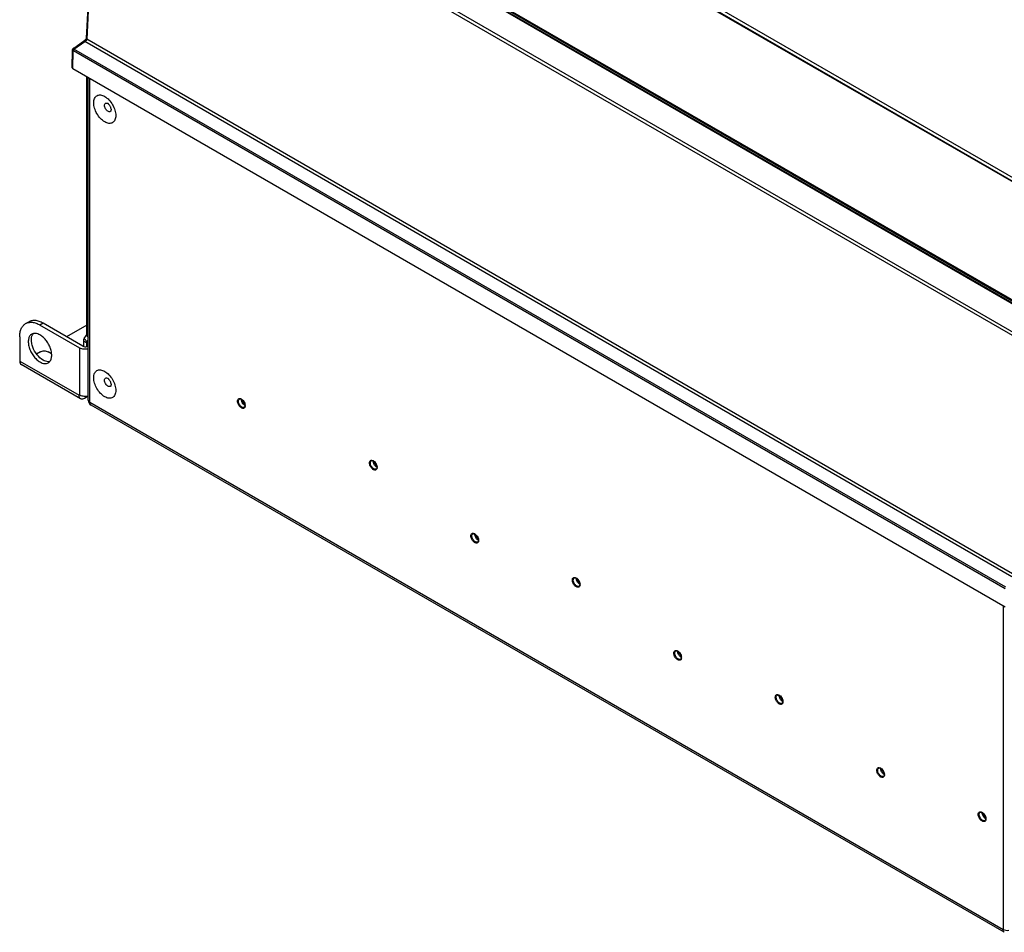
# Model space of a CAD drawing. Header units: inches. Extents: x 0 to 117, y 0 to 83.
# Tile 39 of 77: x 83 to 100, y 16 to 33. Entities that reach past the tile are written whole.
import ezdxf

# ---------------------------------------------------------------- set-up
doc = ezdxf.new("R2010")
doc.units = ezdxf.units.IN
doc.header["$LTSCALE"] = 6.431102
doc.header["$MEASUREMENT"] = 0
doc.layers.get('0').update_dxf_attribs({"linetype": 'CONTINUOUS'})
doc.layers.add('02___PRT_ALL_AXES', color=7, linetype='CONTINUOUS')
doc.layers.add('ROUNDS', color=7, linetype='CONTINUOUS')

msp = doc.modelspace()

# ---------------------------------------------------------------- linework, layer by layer
at = {"color": 7, "linetype": 'CONTINUOUS'}
for p, q in [((102.9579, 28.2321), (87.0173, 37.4352)), ((102.9857, 28.28), (87.0423, 37.4847)), ((85.0941, 36.3599), (101.0375, 27.1552)), ((85.1146, 36.3614), (101.0572, 27.1571)), ((84.363, 36.2193), (100.5766, 26.8586)), ((84.3908, 36.2658), (100.6044, 26.9051)), ((90.9165, 35.178), (102.9388, 28.2371)), ((90.923, 35.1782), (102.9454, 28.2372)), ((89.0766, 34.1033), (101.0991, 27.1623)), ((89.0865, 34.1215), (101.1088, 27.1805)), ((83.7585, 32.0258), (83.959, 32.1673)), ((83.7616, 32.005), (83.9562, 32.1424)), ((100.4859, 22.5992), (83.9562, 32.1424)), ((83.981, 32.1929), (83.9803, 32.1911)), ((83.9819, 32.1977), (83.9818, 32.1967)), ((83.9821, 32.2004), (83.9819, 32.1977)), ((83.9819, 32.1977), (83.9819, 32.1977)), ((100.5011, 22.653), (83.9936, 32.1834)), ((83.7304, 31.6759), (83.7374, 31.9907)), ((83.7419, 31.6595), (83.7489, 31.9746)), ((83.7489, 31.9746), (83.7534, 31.9784)), ((83.7512, 32.0197), (83.7556, 32.0236)), ((100.3714, 22.3842), (83.7534, 31.9784)), ((83.7569, 32.0196), (83.7576, 32.0154)), ((100.3796, 22.4108), (83.7616, 32.005)), ((83.7419, 31.6595), (100.369, 22.06)), ((84.0193, 25.7455), (84.0193, 31.4993)), ((84.0481, 25.7053), (84.0481, 31.4827)), ((82.9014, 27.1129), (82.957, 27.1451)), ((83.2129, 27.1197), (83.1573, 27.0876)), ((83.8672, 26.6777), (83.1573, 27.0876)), ((83.9228, 26.7099), (83.2129, 27.1197)), ((83.9924, 27.0875), (83.6305, 26.8786)), ((82.7954, 26.8786), (82.7954, 26.4446)), ((83.9368, 26.7039), (83.9368, 26.8046)), ((83.1642, 26.6094), (83.0959, 26.5699)), ((83.365, 26.5738), (83.3034, 26.6094)), ((83.8672, 25.8419), (83.8672, 26.6777)), ((82.7954, 26.4446), (83.8532, 25.8339)), ((83.8818, 25.7708), (82.8239, 26.3816)), ((83.8532, 25.85), (83.8532, 25.8339)), ((83.8532, 25.85), (83.8672, 25.8419)), ((84.0193, 25.8172), (83.9507, 25.7776)), ((100.3339, 16.3029), (84.0481, 25.7053)), ((100.3543, 16.2579), (84.0685, 25.6602)), ((86.8126, 25.6455), (86.8116, 25.64)), ((89.165, 24.5445), (89.164, 24.539)), ((90.9746, 23.2426), (90.9736, 23.2371)), ((92.7841, 22.4551), (92.7831, 22.4496)), ((100.3339, 22.0803), (100.3339, 16.3029)), ((94.5936, 21.1532), (94.5926, 21.1477)), ((96.4032, 20.3657), (96.4022, 20.3602)), ((98.2127, 19.0638), (98.2117, 19.0583)), ((100.0222, 18.2762), (100.0212, 18.2707))]:
    msp.add_line(p, q, dxfattribs=at)
for points in [[(84.3373, 36.2319), (84.2955, 35.9051), (84.2553, 35.5715), (84.2174, 35.2371), (84.1818, 34.9019), (84.1486, 34.566), (84.1177, 34.2293), (84.0892, 33.8918), (84.063, 33.5536), (84.0392, 33.2147), (84.0177, 32.8751), (83.9986, 32.5348), (83.9821, 32.2004)], [(83.9803, 32.1911), (83.9794, 32.1892), (83.9784, 32.1873), (83.9773, 32.1853), (83.9759, 32.1834), (83.9744, 32.1815), (83.9728, 32.1795), (83.971, 32.1775), (83.9689, 32.1755), (83.9667, 32.1734), (83.9643, 32.1713), (83.9615, 32.1692), (83.959, 32.1673)], [(83.9818, 32.1967), (83.9815, 32.1948), (83.981, 32.1929)]]:
    msp.add_lwpolyline(points, dxfattribs=at)
for centre, radius, start, end in [((131.8396, 29.9985), 47.8958, 172.54557, 177.38537), ((84.4783, 31.0373), 1.2222, 115.03506, 115.28618), ((83.994, 32.1967), 0.0121, 175.41793, 183.95162), ((83.9149, 32.188), 0.0788, 354.70308, 356.68147), ((83.7769, 31.9897), 0.0395, 130.60991, 142.3426), ((83.7675, 32.0006), 0.0252, 130.58335, 134.01816), ((83.7722, 32.0042), 0.0255, 133.72641, 142.93083), ((83.772, 32.0044), 0.0252, 130.58227, 133.69689), ((83.7813, 31.9936), 0.0395, 128.95548, 130.54756), ((83.7812, 31.9937), 0.0393, 125.21342, 128.95758), ((84.1177, 25.7455), 0.0984, 179.99999, 240.00042), ((86.8261, 25.7592), 0.0762, 177.03513, 180.02038), ((86.7305, 25.6547), 0.0827, 0.0216, 2.6466), ((86.7127, 25.6494), 0.104, 2.98244, 5.78775), ((86.7217, 25.6499), 0.095, 0.02411, 2.98618), ((86.7301, 25.6499), 0.0866, 356.84871, 0.02308), ((89.1785, 24.6583), 0.0762, 177.03513, 180.02038), ((89.0829, 24.5537), 0.0827, 0.0216, 2.6466), ((89.0651, 24.5484), 0.104, 2.98244, 5.78775), ((89.0741, 24.5489), 0.095, 0.02411, 2.98618), ((89.0825, 24.5489), 0.0866, 356.84871, 0.02308), ((90.988, 23.3564), 0.0762, 177.03513, 180.02038), ((90.8924, 23.2519), 0.0827, 0.0216, 2.6466), ((90.8746, 23.2466), 0.104, 2.98244, 5.78775), ((90.8836, 23.247), 0.095, 0.02411, 2.98618), ((90.892, 23.247), 0.0866, 356.84871, 0.02308), ((92.7975, 22.5688), 0.0762, 177.03513, 180.02038), ((92.702, 22.4643), 0.0827, 0.0216, 2.6466), ((92.6842, 22.459), 0.104, 2.98244, 5.78775), ((92.6931, 22.4595), 0.095, 0.02411, 2.98618), ((92.7015, 22.4595), 0.0866, 356.84871, 0.02308), ((94.6071, 21.267), 0.0762, 177.03513, 180.02038), ((94.5115, 21.1624), 0.0827, 0.0216, 2.6466), ((94.4937, 21.1571), 0.104, 2.98244, 5.78775), ((94.5027, 21.1576), 0.095, 0.02411, 2.98618), ((94.5111, 21.1576), 0.0866, 356.84871, 0.02308), ((96.4166, 20.4794), 0.0762, 177.03513, 180.02038), ((96.321, 20.3749), 0.0827, 0.0216, 2.6466), ((96.3032, 20.3696), 0.104, 2.98244, 5.78775), ((96.3122, 20.3701), 0.095, 0.02411, 2.98618), ((96.3206, 20.3701), 0.0866, 356.84871, 0.02308), ((98.2261, 19.1775), 0.0762, 177.03513, 180.02038), ((98.1306, 19.073), 0.0827, 0.0216, 2.6466), ((98.1128, 19.0677), 0.104, 2.98244, 5.78775), ((98.1217, 19.0682), 0.095, 0.02411, 2.98618), ((98.1301, 19.0682), 0.0866, 356.84871, 0.02308), ((100.0357, 18.39), 0.0762, 177.03513, 180.02038), ((99.9401, 18.2855), 0.0827, 0.0216, 2.6466), ((99.9223, 18.2802), 0.104, 2.98244, 5.78775), ((99.9313, 18.2806), 0.095, 0.02411, 2.98618), ((99.9397, 18.2806), 0.0866, 356.84871, 0.02308)]:
    msp.add_arc(centre, radius, start, end, dxfattribs=at)
msp.add_ellipse((83.7697, 31.6756), major_axis=(0.0394, 0), ratio=0.5773419, start_param=3.1285661, end_param=3.9266523, dxfattribs=at)
for points, knots in [([(83.9515, 32.159), (83.9514, 32.1579), (83.9519, 32.1521), (83.9542, 32.1467), (83.9562, 32.1424)], [0, 0, 0, 0, 0.1865256, 1, 1, 1, 1]), ([(83.9532, 32.1632), (83.9523, 32.1626), (83.9516, 32.161), (83.9515, 32.1595), (83.9515, 32.159)], [0, 0, 0, 0, 0.6962311, 1, 1, 1, 1]), ([(83.959, 32.1673), (83.9585, 32.1669), (83.9565, 32.1648), (83.9565, 32.1616), (83.9566, 32.1594)], [0, 0, 0, 0, 0.2031634, 1, 1, 1, 1]), ([(83.9577, 32.1537), (83.9579, 32.153), (83.9588, 32.1499), (83.9601, 32.1469), (83.9611, 32.1447)], [0, 0, 0, 0, 0.2306234, 1, 1, 1, 1]), ([(83.9611, 32.1447), (83.9689, 32.1483), (83.9835, 32.1569), (83.9927, 32.1727), (83.9934, 32.1807)], [0, 0, 0, 0, 0.5183958, 1, 1, 1, 1]), ([(83.9819, 32.1959), (83.982, 32.1945), (83.9836, 32.1881), (83.989, 32.1833), (83.9934, 32.1807)], [0, 0, 0, 0, 0.2149308, 1, 1, 1, 1]), ([(83.7374, 31.9907), (83.7373, 31.9877), (83.74, 31.9808), (83.7457, 31.9765), (83.7489, 31.9746)], [0, 0, 0, 0, 0.4450164, 1, 1, 1, 1]), ([(83.75, 32.0187), (83.7463, 32.0151), (83.7428, 32.0085), (83.7419, 32.0016), (83.7418, 31.9998)], [0, 0, 0, 0, 0.7363856, 1, 1, 1, 1]), ([(83.7473, 32.0102), (83.7467, 32.0077), (83.7451, 31.9967), (83.7489, 31.9855), (83.7534, 31.9784)], [0, 0, 0, 0, 0.2358307, 1, 1, 1, 1]), ([(83.7534, 31.9784), (83.7535, 31.9806), (83.7545, 31.9899), (83.758, 31.9988), (83.7616, 32.005)], [0, 0, 0, 0, 0.2304695, 1, 1, 1, 1]), ([(83.7585, 32.0258), (83.7582, 32.0256), (83.7567, 32.0239), (83.7567, 32.0213), (83.7569, 32.0196)], [0, 0, 0, 0, 0.1974396, 1, 1, 1, 1]), ([(83.7576, 32.0154), (83.7578, 32.0146), (83.7589, 32.0111), (83.7603, 32.0076), (83.7616, 32.005)], [0, 0, 0, 0, 0.2220735, 1, 1, 1, 1]), ([(82.7954, 26.8786), (82.7954, 26.9046), (82.7993, 26.9539), (82.8193, 27.0216), (82.8529, 27.0766), (82.8845, 27.1032), (82.9014, 27.1129)], [0, 0, 0, 0, 0.2898085, 0.5490449, 0.7822274, 1, 1, 1, 1]), ([(82.9014, 27.1129), (82.9182, 27.1227), (82.957, 27.1367), (83.0215, 27.1384), (83.0901, 27.1218), (83.1348, 27.1005), (83.1573, 27.0876)], [0, 0, 0, 0, 0.2177735, 0.4509565, 0.7101925, 1, 1, 1, 1]), ([(83.2129, 27.1197), (83.1905, 27.1327), (83.1458, 27.1539), (83.0771, 27.1705), (83.0127, 27.1689), (82.9739, 27.1548), (82.957, 27.1451)], [0, 0, 0, 0, 0.2898075, 0.5490435, 0.7822265, 1, 1, 1, 1]), ([(83.0096, 26.9254), (82.9949, 26.9169), (82.9681, 26.8896), (82.9486, 26.8319), (82.947, 26.7625), (82.9626, 26.686), (82.994, 26.6083), (83.0387, 26.5356), (83.093, 26.4738), (83.1354, 26.4412), (83.1573, 26.4286)], [0, 0, 0, 0, 0.0869341, 0.1864035, 0.3037932, 0.4376087, 0.5821127, 0.7294297, 0.8711746, 1, 1, 1, 1]), ([(83.2129, 26.4607), (83.1712, 26.4848), (83.0963, 26.5565), (83.0341, 26.6677), (83.0073, 26.765), (83.0002, 26.8477), (83.0162, 26.9099), (83.0401, 26.9368)], [0, 0, 0, 0, 0.2616223, 0.5472665, 0.6827162, 0.8051261, 1, 1, 1, 1]), ([(83.1573, 26.9108), (83.1443, 26.9182), (83.1185, 26.9305), (83.0789, 26.9401), (83.0418, 26.9391), (83.0194, 26.931), (83.0096, 26.9254)], [0, 0, 0, 0, 0.2898012, 0.5490419, 0.7822279, 1, 1, 1, 1]), ([(83.3049, 26.4139), (83.3196, 26.4225), (83.3464, 26.4498), (83.3659, 26.5074), (83.3676, 26.5768), (83.352, 26.6533), (83.3206, 26.731), (83.2759, 26.8037), (83.2216, 26.8655), (83.1791, 26.8981), (83.1573, 26.9108)], [0, 0, 0, 0, 0.0869341, 0.1864035, 0.3037932, 0.4376087, 0.5821127, 0.7294297, 0.8711746, 1, 1, 1, 1]), ([(83.1642, 26.6094), (83.1849, 26.6213), (83.2338, 26.6307), (83.2828, 26.6213), (83.3034, 26.6094)], [0, 0, 0, 0, 0.4999995, 1, 1, 1, 1]), ([(84.0193, 26.6609), (83.9932, 26.6544), (83.9404, 26.6514), (83.8888, 26.6652), (83.8672, 26.6777)], [0, 0, 0, 0, 0.5187114, 1, 1, 1, 1]), ([(82.7954, 26.4446), (82.7954, 26.4315), (82.7986, 26.407), (82.8146, 26.3869), (82.8239, 26.3816)], [0, 0, 0, 0, 0.5507655, 1, 1, 1, 1]), ([(83.1573, 26.4286), (83.1702, 26.4211), (83.196, 26.4088), (83.2356, 26.3993), (83.2728, 26.4002), (83.2952, 26.4083), (83.3049, 26.4139)], [0, 0, 0, 0, 0.2898012, 0.5490419, 0.7822279, 1, 1, 1, 1]), ([(83.3301, 26.4346), (83.3213, 26.4328), (83.2805, 26.4296), (83.2403, 26.4449), (83.2129, 26.4607)], [0, 0, 0, 0, 0.2223242, 1, 1, 1, 1]), ([(83.8818, 25.7708), (83.8725, 25.7762), (83.8564, 25.7963), (83.8532, 25.8207), (83.8532, 25.8339)], [0, 0, 0, 0, 0.4492345, 1, 1, 1, 1]), ([(83.8672, 25.8419), (83.8888, 25.8294), (83.9404, 25.8156), (83.9932, 25.8186), (84.0193, 25.8252)], [0, 0, 0, 0, 0.4812886, 1, 1, 1, 1]), ([(83.9507, 25.7776), (83.9393, 25.7711), (83.9165, 25.7616), (83.8911, 25.7654), (83.8818, 25.7708)], [0, 0, 0, 0, 0.5507633, 1, 1, 1, 1]), ([(84.0481, 25.7053), (84.04, 25.71), (84.026, 25.7207), (84.0193, 25.7378), (84.0193, 25.7455)], [0, 0, 0, 0, 0.5507491, 1, 1, 1, 1]), ([(84.0685, 25.6602), (84.0619, 25.6641), (84.0504, 25.6784), (84.0481, 25.6959), (84.0481, 25.7053)], [0, 0, 0, 0, 0.4492536, 1, 1, 1, 1]), ([(86.6803, 25.7287), (86.6803, 25.7375), (86.6824, 25.754), (86.6972, 25.7741), (86.7213, 25.7795), (86.7468, 25.7708), (86.7716, 25.752), (86.8001, 25.7166), (86.8139, 25.6828), (86.8162, 25.6599)], [0, 0, 0, 0, 0.11528, 0.2097116, 0.3021634, 0.4134311, 0.5488412, 0.7010929, 1, 1, 1, 1]), ([(86.8086, 25.6173), (86.8052, 25.6121), (86.7955, 25.6028), (86.7746, 25.5998), (86.7523, 25.607), (86.7216, 25.6286), (86.6921, 25.6693), (86.6803, 25.7091), (86.6803, 25.7287)], [0, 0, 0, 0, 0.0897687, 0.1816911, 0.2906411, 0.4205404, 0.7181342, 1, 1, 1, 1]), ([(86.697, 25.7287), (86.697, 25.7367), (86.699, 25.7518), (86.7088, 25.7641), (86.7145, 25.7674)], [0, 0, 0, 0, 0.5507476, 1, 1, 1, 1]), ([(86.7992, 25.6208), (86.7949, 25.6183), (86.7843, 25.6156), (86.7672, 25.619), (86.7497, 25.6286), (86.7268, 25.6489), (86.7053, 25.6822), (86.697, 25.7135), (86.697, 25.7287)], [0, 0, 0, 0, 0.0871476, 0.1868631, 0.3045418, 0.438685, 0.7301353, 1, 1, 1, 1]), ([(86.7145, 25.7674), (86.7174, 25.769), (86.7273, 25.7717), (86.7465, 25.7666), (86.7596, 25.7574), (86.7665, 25.7513)], [0, 0, 0, 0, 0.1710924, 0.5195156, 1, 1, 1, 1]), ([(86.8042, 25.659), (86.788, 25.6701), (86.7625, 25.7014), (86.7499, 25.7399), (86.7499, 25.7592)], [0, 0, 0, 0, 0.5056798, 1, 1, 1, 1]), ([(86.7665, 25.7513), (86.78, 25.7393), (86.8013, 25.7102), (86.8124, 25.6756), (86.8132, 25.6585)], [0, 0, 0, 0, 0.5127988, 1, 1, 1, 1]), ([(86.811, 25.6746), (86.799, 25.6835), (86.7795, 25.7072), (86.7687, 25.7359), (86.7671, 25.7508)], [0, 0, 0, 0, 0.4999789, 1, 1, 1, 1]), ([(86.8116, 25.64), (86.8111, 25.6377), (86.8088, 25.6303), (86.8038, 25.6235), (86.7992, 25.6208)], [0, 0, 0, 0, 0.3046384, 1, 1, 1, 1]), ([(86.8166, 25.6451), (86.8164, 25.6424), (86.8154, 25.6328), (86.8124, 25.6232), (86.8086, 25.6173)], [0, 0, 0, 0, 0.2745716, 1, 1, 1, 1]), ([(89.0327, 24.6277), (89.0327, 24.6366), (89.0348, 24.6531), (89.0496, 24.6731), (89.0737, 24.6785), (89.0991, 24.6698), (89.124, 24.651), (89.1525, 24.6157), (89.1663, 24.5819), (89.1686, 24.5589)], [0, 0, 0, 0, 0.11528, 0.2097116, 0.3021634, 0.4134311, 0.5488412, 0.7010929, 1, 1, 1, 1]), ([(89.161, 24.5164), (89.1576, 24.5111), (89.1479, 24.5019), (89.127, 24.4988), (89.1047, 24.5061), (89.074, 24.5276), (89.0445, 24.5683), (89.0327, 24.6082), (89.0327, 24.6277)], [0, 0, 0, 0, 0.0897687, 0.1816911, 0.2906411, 0.4205404, 0.7181342, 1, 1, 1, 1]), ([(89.0494, 24.6277), (89.0494, 24.6358), (89.0513, 24.6508), (89.0612, 24.6631), (89.0669, 24.6664)], [0, 0, 0, 0, 0.5507476, 1, 1, 1, 1]), ([(89.1516, 24.5198), (89.1473, 24.5174), (89.1367, 24.5147), (89.1196, 24.5181), (89.1021, 24.5276), (89.0792, 24.548), (89.0577, 24.5812), (89.0494, 24.6126), (89.0494, 24.6277)], [0, 0, 0, 0, 0.0871476, 0.1868631, 0.3045418, 0.438685, 0.7301353, 1, 1, 1, 1]), ([(89.0669, 24.6664), (89.0697, 24.6681), (89.0797, 24.6708), (89.0989, 24.6656), (89.112, 24.6564), (89.1189, 24.6503)], [0, 0, 0, 0, 0.1710924, 0.5195156, 1, 1, 1, 1]), ([(89.1566, 24.558), (89.1404, 24.5692), (89.1149, 24.6004), (89.1023, 24.639), (89.1023, 24.6582)], [0, 0, 0, 0, 0.5056798, 1, 1, 1, 1]), ([(89.1189, 24.6503), (89.1324, 24.6384), (89.1537, 24.6093), (89.1648, 24.5747), (89.1655, 24.5575)], [0, 0, 0, 0, 0.5127988, 1, 1, 1, 1]), ([(89.1634, 24.5737), (89.1514, 24.5825), (89.1319, 24.6062), (89.1211, 24.635), (89.1195, 24.6498)], [0, 0, 0, 0, 0.4999789, 1, 1, 1, 1]), ([(89.164, 24.539), (89.1635, 24.5367), (89.1612, 24.5294), (89.1562, 24.5225), (89.1516, 24.5198)], [0, 0, 0, 0, 0.3046384, 1, 1, 1, 1]), ([(89.169, 24.5441), (89.1688, 24.5415), (89.1678, 24.5319), (89.1647, 24.5223), (89.161, 24.5164)], [0, 0, 0, 0, 0.2745716, 1, 1, 1, 1]), ([(90.8422, 23.3258), (90.8422, 23.3347), (90.8443, 23.3512), (90.8591, 23.3712), (90.8832, 23.3766), (90.9087, 23.3679), (90.9335, 23.3491), (90.9621, 23.3138), (90.9758, 23.28), (90.9781, 23.257)], [0, 0, 0, 0, 0.11528, 0.2097116, 0.3021634, 0.4134311, 0.5488412, 0.7010929, 1, 1, 1, 1]), ([(90.8589, 23.3258), (90.8589, 23.3339), (90.8609, 23.3489), (90.8707, 23.3613), (90.8764, 23.3646)], [0, 0, 0, 0, 0.5507476, 1, 1, 1, 1]), ([(90.8764, 23.3646), (90.8793, 23.3662), (90.8892, 23.3689), (90.9085, 23.3637), (90.9215, 23.3545), (90.9284, 23.3485)], [0, 0, 0, 0, 0.1710924, 0.5195156, 1, 1, 1, 1]), ([(90.9661, 23.2562), (90.9499, 23.2673), (90.9244, 23.2986), (90.9118, 23.3371), (90.9118, 23.3564)], [0, 0, 0, 0, 0.5056798, 1, 1, 1, 1]), ([(90.9705, 23.2145), (90.9672, 23.2092), (90.9575, 23.2), (90.9365, 23.1969), (90.9143, 23.2042), (90.8836, 23.2257), (90.854, 23.2664), (90.8422, 23.3063), (90.8422, 23.3258)], [0, 0, 0, 0, 0.0897687, 0.1816911, 0.2906411, 0.4205404, 0.7181342, 1, 1, 1, 1]), ([(90.9611, 23.218), (90.9569, 23.2155), (90.9462, 23.2128), (90.9291, 23.2162), (90.9117, 23.2257), (90.8888, 23.2461), (90.8672, 23.2794), (90.8589, 23.3107), (90.8589, 23.3258)], [0, 0, 0, 0, 0.0871476, 0.1868631, 0.3045418, 0.438685, 0.7301353, 1, 1, 1, 1]), ([(90.9284, 23.3485), (90.942, 23.3365), (90.9632, 23.3074), (90.9743, 23.2728), (90.9751, 23.2557)], [0, 0, 0, 0, 0.5127988, 1, 1, 1, 1]), ([(90.973, 23.2718), (90.9609, 23.2806), (90.9414, 23.3043), (90.9307, 23.3331), (90.929, 23.3479)], [0, 0, 0, 0, 0.4999789, 1, 1, 1, 1]), ([(90.9736, 23.2371), (90.973, 23.2348), (90.9707, 23.2275), (90.9658, 23.2206), (90.9611, 23.218)], [0, 0, 0, 0, 0.3046384, 1, 1, 1, 1]), ([(90.9785, 23.2423), (90.9783, 23.2396), (90.9774, 23.23), (90.9743, 23.2204), (90.9705, 23.2145)], [0, 0, 0, 0, 0.2745716, 1, 1, 1, 1]), ([(92.6517, 22.5383), (92.6517, 22.5472), (92.6539, 22.5637), (92.6686, 22.5837), (92.6927, 22.5891), (92.7182, 22.5804), (92.743, 22.5616), (92.7716, 22.5263), (92.7853, 22.4924), (92.7876, 22.4695)], [0, 0, 0, 0, 0.11528, 0.2097116, 0.3021634, 0.4134311, 0.5488412, 0.7010929, 1, 1, 1, 1]), ([(92.78, 22.4269), (92.7767, 22.4217), (92.767, 22.4124), (92.7461, 22.4094), (92.7238, 22.4166), (92.6931, 22.4382), (92.6636, 22.4789), (92.6517, 22.5188), (92.6517, 22.5383)], [0, 0, 0, 0, 0.0897687, 0.1816911, 0.2906411, 0.4205404, 0.7181342, 1, 1, 1, 1]), ([(92.6684, 22.5383), (92.6684, 22.5464), (92.6704, 22.5614), (92.6803, 22.5737), (92.686, 22.577)], [0, 0, 0, 0, 0.5507476, 1, 1, 1, 1]), ([(92.7706, 22.4304), (92.7664, 22.428), (92.7558, 22.4252), (92.7387, 22.4287), (92.7212, 22.4382), (92.6983, 22.4585), (92.6768, 22.4918), (92.6684, 22.5232), (92.6684, 22.5383)], [0, 0, 0, 0, 0.0871476, 0.1868631, 0.3045418, 0.438685, 0.7301353, 1, 1, 1, 1]), ([(92.686, 22.577), (92.6888, 22.5787), (92.6987, 22.5814), (92.718, 22.5762), (92.7311, 22.567), (92.738, 22.5609)], [0, 0, 0, 0, 0.1710924, 0.5195156, 1, 1, 1, 1]), ([(92.7757, 22.4686), (92.7594, 22.4797), (92.734, 22.511), (92.7213, 22.5496), (92.7213, 22.5688)], [0, 0, 0, 0, 0.5056798, 1, 1, 1, 1]), ([(92.738, 22.5609), (92.7515, 22.549), (92.7727, 22.5199), (92.7838, 22.4853), (92.7846, 22.4681)], [0, 0, 0, 0, 0.5127988, 1, 1, 1, 1]), ([(92.7825, 22.4842), (92.7705, 22.4931), (92.7509, 22.5168), (92.7402, 22.5455), (92.7385, 22.5604)], [0, 0, 0, 0, 0.4999789, 1, 1, 1, 1]), ([(92.7831, 22.4496), (92.7825, 22.4473), (92.7803, 22.4399), (92.7753, 22.4331), (92.7706, 22.4304)], [0, 0, 0, 0, 0.3046384, 1, 1, 1, 1]), ([(92.788, 22.4547), (92.7879, 22.4521), (92.7869, 22.4424), (92.7838, 22.4329), (92.78, 22.4269)], [0, 0, 0, 0, 0.2745716, 1, 1, 1, 1]), ([(94.4613, 21.2364), (94.4613, 21.2453), (94.4634, 21.2618), (94.4782, 21.2818), (94.5023, 21.2872), (94.5277, 21.2785), (94.5526, 21.2597), (94.5811, 21.2244), (94.5949, 21.1906), (94.5972, 21.1676)], [0, 0, 0, 0, 0.11528, 0.2097116, 0.3021634, 0.4134311, 0.5488412, 0.7010929, 1, 1, 1, 1]), ([(94.478, 21.2364), (94.478, 21.2445), (94.4799, 21.2595), (94.4898, 21.2718), (94.4955, 21.2751)], [0, 0, 0, 0, 0.5507476, 1, 1, 1, 1]), ([(94.4955, 21.2751), (94.4983, 21.2768), (94.5083, 21.2795), (94.5275, 21.2743), (94.5406, 21.2651), (94.5475, 21.259)], [0, 0, 0, 0, 0.1710924, 0.5195156, 1, 1, 1, 1]), ([(94.5852, 21.1667), (94.569, 21.1779), (94.5435, 21.2091), (94.5309, 21.2477), (94.5309, 21.2669)], [0, 0, 0, 0, 0.5056798, 1, 1, 1, 1]), ([(94.5475, 21.259), (94.561, 21.2471), (94.5823, 21.218), (94.5934, 21.1834), (94.5941, 21.1663)], [0, 0, 0, 0, 0.5127988, 1, 1, 1, 1]), ([(94.592, 21.1824), (94.58, 21.1912), (94.5605, 21.2149), (94.5497, 21.2437), (94.5481, 21.2585)], [0, 0, 0, 0, 0.4999789, 1, 1, 1, 1]), ([(94.5896, 21.1251), (94.5862, 21.1198), (94.5765, 21.1106), (94.5556, 21.1075), (94.5333, 21.1148), (94.5026, 21.1363), (94.4731, 21.177), (94.4613, 21.2169), (94.4613, 21.2364)], [0, 0, 0, 0, 0.0897687, 0.1816911, 0.2906411, 0.4205404, 0.7181342, 1, 1, 1, 1]), ([(94.5802, 21.1285), (94.5759, 21.1261), (94.5653, 21.1234), (94.5482, 21.1268), (94.5307, 21.1363), (94.5078, 21.1567), (94.4863, 21.1899), (94.478, 21.2213), (94.478, 21.2364)], [0, 0, 0, 0, 0.0871476, 0.1868631, 0.3045418, 0.438685, 0.7301353, 1, 1, 1, 1]), ([(94.5926, 21.1477), (94.5921, 21.1454), (94.5898, 21.1381), (94.5848, 21.1312), (94.5802, 21.1285)], [0, 0, 0, 0, 0.3046384, 1, 1, 1, 1]), ([(94.5976, 21.1528), (94.5974, 21.1502), (94.5964, 21.1406), (94.5933, 21.131), (94.5896, 21.1251)], [0, 0, 0, 0, 0.2745716, 1, 1, 1, 1]), ([(96.2708, 20.4489), (96.2708, 20.4577), (96.2729, 20.4742), (96.2877, 20.4943), (96.3118, 20.4997), (96.3373, 20.491), (96.3621, 20.4722), (96.3907, 20.4368), (96.4044, 20.403), (96.4067, 20.3801)], [0, 0, 0, 0, 0.11528, 0.2097116, 0.3021634, 0.4134311, 0.5488412, 0.7010929, 1, 1, 1, 1]), ([(96.3991, 20.3375), (96.3958, 20.3323), (96.3861, 20.323), (96.3651, 20.32), (96.3429, 20.3272), (96.3122, 20.3488), (96.2826, 20.3895), (96.2708, 20.4293), (96.2708, 20.4489)], [0, 0, 0, 0, 0.0897687, 0.1816911, 0.2906411, 0.4205404, 0.7181342, 1, 1, 1, 1]), ([(96.2875, 20.4489), (96.2875, 20.4569), (96.2895, 20.472), (96.2993, 20.4843), (96.305, 20.4876)], [0, 0, 0, 0, 0.5507476, 1, 1, 1, 1]), ([(96.3897, 20.341), (96.3855, 20.3385), (96.3748, 20.3358), (96.3577, 20.3392), (96.3403, 20.3488), (96.3174, 20.3691), (96.2958, 20.4024), (96.2875, 20.4337), (96.2875, 20.4489)], [0, 0, 0, 0, 0.0871476, 0.1868631, 0.3045418, 0.438685, 0.7301353, 1, 1, 1, 1]), ([(96.305, 20.4876), (96.3079, 20.4892), (96.3178, 20.4919), (96.3371, 20.4868), (96.3501, 20.4776), (96.357, 20.4715)], [0, 0, 0, 0, 0.1710924, 0.5195156, 1, 1, 1, 1]), ([(96.3947, 20.3792), (96.3785, 20.3903), (96.353, 20.4216), (96.3404, 20.4601), (96.3404, 20.4794)], [0, 0, 0, 0, 0.5056798, 1, 1, 1, 1]), ([(96.357, 20.4715), (96.3706, 20.4595), (96.3918, 20.4304), (96.4029, 20.3958), (96.4037, 20.3787)], [0, 0, 0, 0, 0.5127988, 1, 1, 1, 1]), ([(96.4016, 20.3948), (96.3895, 20.4037), (96.37, 20.4274), (96.3593, 20.4561), (96.3576, 20.471)], [0, 0, 0, 0, 0.4999789, 1, 1, 1, 1]), ([(96.4022, 20.3602), (96.4016, 20.3579), (96.3993, 20.3505), (96.3943, 20.3437), (96.3897, 20.341)], [0, 0, 0, 0, 0.3046384, 1, 1, 1, 1]), ([(96.4071, 20.3653), (96.4069, 20.3626), (96.406, 20.353), (96.4029, 20.3434), (96.3991, 20.3375)], [0, 0, 0, 0, 0.2745716, 1, 1, 1, 1]), ([(98.0803, 19.147), (98.0803, 19.1559), (98.0825, 19.1724), (98.0972, 19.1924), (98.1213, 19.1978), (98.1468, 19.1891), (98.1716, 19.1703), (98.2002, 19.135), (98.2139, 19.1011), (98.2162, 19.0782)], [0, 0, 0, 0, 0.11528, 0.2097116, 0.3021634, 0.4134311, 0.5488412, 0.7010929, 1, 1, 1, 1]), ([(98.2086, 19.0356), (98.2053, 19.0304), (98.1956, 19.0211), (98.1747, 19.0181), (98.1524, 19.0253), (98.1217, 19.0469), (98.0922, 19.0876), (98.0803, 19.1275), (98.0803, 19.147)], [0, 0, 0, 0, 0.0897687, 0.1816911, 0.2906411, 0.4205404, 0.7181342, 1, 1, 1, 1]), ([(98.097, 19.147), (98.097, 19.1551), (98.099, 19.1701), (98.1089, 19.1824), (98.1146, 19.1857)], [0, 0, 0, 0, 0.5507476, 1, 1, 1, 1]), ([(98.1992, 19.0391), (98.195, 19.0367), (98.1844, 19.0339), (98.1673, 19.0374), (98.1498, 19.0469), (98.1269, 19.0672), (98.1054, 19.1005), (98.097, 19.1319), (98.097, 19.147)], [0, 0, 0, 0, 0.0871476, 0.1868631, 0.3045418, 0.438685, 0.7301353, 1, 1, 1, 1]), ([(98.1146, 19.1857), (98.1174, 19.1874), (98.1273, 19.1901), (98.1466, 19.1849), (98.1597, 19.1757), (98.1665, 19.1696)], [0, 0, 0, 0, 0.1710924, 0.5195156, 1, 1, 1, 1]), ([(98.2043, 19.0773), (98.188, 19.0884), (98.1626, 19.1197), (98.1499, 19.1583), (98.1499, 19.1775)], [0, 0, 0, 0, 0.5056798, 1, 1, 1, 1]), ([(98.1665, 19.1696), (98.1801, 19.1577), (98.2013, 19.1286), (98.2124, 19.094), (98.2132, 19.0768)], [0, 0, 0, 0, 0.5127988, 1, 1, 1, 1]), ([(98.2111, 19.0929), (98.1991, 19.1018), (98.1795, 19.1255), (98.1688, 19.1542), (98.1671, 19.1691)], [0, 0, 0, 0, 0.4999789, 1, 1, 1, 1]), ([(98.2117, 19.0583), (98.2111, 19.056), (98.2089, 19.0486), (98.2039, 19.0418), (98.1992, 19.0391)], [0, 0, 0, 0, 0.3046384, 1, 1, 1, 1]), ([(98.2166, 19.0634), (98.2165, 19.0608), (98.2155, 19.0511), (98.2124, 19.0416), (98.2086, 19.0356)], [0, 0, 0, 0, 0.2745716, 1, 1, 1, 1]), ([(99.8899, 18.3594), (99.8899, 18.3683), (99.892, 18.3848), (99.9068, 18.4049), (99.9309, 18.4103), (99.9563, 18.4015), (99.9812, 18.3827), (100.0097, 18.3474), (100.0235, 18.3136), (100.0258, 18.2907)], [0, 0, 0, 0, 0.11528, 0.2097116, 0.3021634, 0.4134311, 0.5488412, 0.7010929, 1, 1, 1, 1]), ([(100.0182, 18.2481), (100.0148, 18.2428), (100.0051, 18.2336), (99.9842, 18.2306), (99.9619, 18.2378), (99.9312, 18.2593), (99.9017, 18.3), (99.8899, 18.3399), (99.8899, 18.3594)], [0, 0, 0, 0, 0.0897687, 0.1816911, 0.2906411, 0.4205404, 0.7181342, 1, 1, 1, 1]), ([(99.9066, 18.3594), (99.9066, 18.3675), (99.9085, 18.3825), (99.9184, 18.3949), (99.9241, 18.3982)], [0, 0, 0, 0, 0.5507476, 1, 1, 1, 1]), ([(100.0088, 18.2516), (100.0045, 18.2491), (99.9939, 18.2464), (99.9768, 18.2498), (99.9593, 18.2594), (99.9364, 18.2797), (99.9149, 18.313), (99.9066, 18.3443), (99.9066, 18.3594)], [0, 0, 0, 0, 0.0871476, 0.1868631, 0.3045418, 0.438685, 0.7301353, 1, 1, 1, 1]), ([(99.9241, 18.3982), (99.9269, 18.3998), (99.9369, 18.4025), (99.9561, 18.3973), (99.9692, 18.3881), (99.9761, 18.3821)], [0, 0, 0, 0, 0.1710924, 0.5195156, 1, 1, 1, 1]), ([(100.0138, 18.2898), (99.9976, 18.3009), (99.9721, 18.3322), (99.9595, 18.3707), (99.9595, 18.39)], [0, 0, 0, 0, 0.5056798, 1, 1, 1, 1]), ([(99.9761, 18.3821), (99.9896, 18.3701), (100.0109, 18.341), (100.022, 18.3064), (100.0227, 18.2893)], [0, 0, 0, 0, 0.5127988, 1, 1, 1, 1]), ([(100.0206, 18.3054), (100.0086, 18.3143), (99.9891, 18.3379), (99.9783, 18.3667), (99.9767, 18.3815)], [0, 0, 0, 0, 0.4999789, 1, 1, 1, 1]), ([(100.0212, 18.2707), (100.0207, 18.2684), (100.0184, 18.2611), (100.0134, 18.2543), (100.0088, 18.2516)], [0, 0, 0, 0, 0.3046384, 1, 1, 1, 1]), ([(100.0262, 18.2759), (100.026, 18.2732), (100.025, 18.2636), (100.0219, 18.254), (100.0182, 18.2481)], [0, 0, 0, 0, 0.2745716, 1, 1, 1, 1]), ([(100.4331, 16.2889), (100.4158, 16.2857), (100.3814, 16.2851), (100.3479, 16.2948), (100.3339, 16.3029)], [0, 0, 0, 0, 0.521743, 1, 1, 1, 1]), ([(100.3543, 16.2579), (100.3477, 16.2617), (100.3362, 16.276), (100.3339, 16.2935), (100.3339, 16.3029)], [0, 0, 0, 0, 0.4492535, 1, 1, 1, 1])]:
    msp.add_open_spline(points, degree=3, knots=knots, dxfattribs=at)
for points in [[(83.9566, 32.1594), (83.9568, 32.1575), (83.9572, 32.1556), (83.9577, 32.1537)], [(83.9821, 32.2004), (83.982, 32.1982), (83.9825, 32.1959), (83.9834, 32.1939)], [(83.9834, 32.1939), (83.9842, 32.1921), (83.9854, 32.1905), (83.9866, 32.1891)], [(83.9866, 32.1891), (83.9886, 32.1868), (83.991, 32.185), (83.9936, 32.1834)], [(83.7374, 31.9907), (83.7376, 31.9989), (83.7406, 32.0074), (83.7456, 32.0139)], [(83.7418, 31.9998), (83.7416, 31.9967), (83.7418, 31.9936), (83.7424, 31.9905)], [(83.7424, 31.9905), (83.7435, 31.9849), (83.7458, 31.9794), (83.7489, 31.9746)], [(83.7519, 32.0196), (83.7498, 32.0168), (83.7483, 32.0135), (83.7473, 32.0102)], [(86.8132, 25.6536), (86.8101, 25.6552), (86.8071, 25.657), (86.8042, 25.659)], [(86.8132, 25.6547), (86.8132, 25.6516), (86.8131, 25.6485), (86.8126, 25.6455)], [(89.1656, 24.5527), (89.1625, 24.5543), (89.1595, 24.5561), (89.1566, 24.558)], [(89.1656, 24.5538), (89.1656, 24.5507), (89.1655, 24.5476), (89.165, 24.5445)], [(90.9751, 23.2508), (90.972, 23.2524), (90.969, 23.2542), (90.9661, 23.2562)], [(90.9752, 23.2519), (90.9752, 23.2488), (90.975, 23.2457), (90.9746, 23.2426)], [(92.7847, 22.4632), (92.7816, 22.4648), (92.7786, 22.4666), (92.7757, 22.4686)], [(92.7847, 22.4643), (92.7847, 22.4612), (92.7845, 22.4582), (92.7841, 22.4551)], [(94.5942, 21.1614), (94.5911, 21.163), (94.5881, 21.1648), (94.5852, 21.1667)], [(94.5942, 21.1625), (94.5942, 21.1594), (94.5941, 21.1563), (94.5936, 21.1532)], [(96.4037, 20.3738), (96.4006, 20.3754), (96.3976, 20.3772), (96.3947, 20.3792)], [(96.4038, 20.3749), (96.4038, 20.3718), (96.4036, 20.3687), (96.4032, 20.3657)], [(98.2133, 19.072), (98.2102, 19.0735), (98.2072, 19.0754), (98.2043, 19.0773)], [(98.2133, 19.073), (98.2133, 19.07), (98.2131, 19.0669), (98.2127, 19.0638)], [(100.0228, 18.2844), (100.0197, 18.286), (100.0167, 18.2878), (100.0138, 18.2898)], [(100.0228, 18.2855), (100.0228, 18.2824), (100.0226, 18.2793), (100.0222, 18.2762)]]:
    msp.add_open_spline(points, degree=3, dxfattribs=at)
at = {"layer": '02___PRT_ALL_AXES', "color": 7, "linetype": 'CONTINUOUS'}
for p, q in [((83.9924, 26.9182), (83.9924, 31.5148)), ((83.9479, 26.8463), (83.9887, 26.9043)), ((83.9887, 26.9043), (84.0193, 26.8663)), ((83.9924, 26.9182), (84.0193, 26.9027)), ((83.9368, 26.8046), (83.9924, 26.7724)), ((83.9479, 26.8463), (83.9962, 26.7863)), ((83.9924, 26.7018), (83.99, 26.7032)), ((83.9924, 26.7724), (84.0193, 26.7879)), ((83.9924, 26.7018), (83.9924, 26.7724)), ((83.9924, 26.7018), (84.0193, 26.7173)), ((83.9962, 26.7863), (84.0193, 26.8192)), ((83.9962, 26.7863), (84.0193, 26.7997))]:
    msp.add_line(p, q, dxfattribs=at)
for points, knots in [([(83.9887, 26.9043), (83.9893, 26.9052), (83.9917, 26.9095), (83.9924, 26.9145), (83.9924, 26.9182)], [0, 0, 0, 0, 0.2245243, 1, 1, 1, 1]), ([(83.9228, 26.7099), (83.9324, 26.7043), (83.9553, 26.6984), (83.9786, 26.7001), (83.99, 26.7032)], [0, 0, 0, 0, 0.4826105, 1, 1, 1, 1]), ([(83.9368, 26.8046), (83.9368, 26.8086), (83.9375, 26.8231), (83.9419, 26.8378), (83.9479, 26.8463)], [0, 0, 0, 0, 0.2798196, 1, 1, 1, 1]), ([(83.9924, 26.7724), (83.9924, 26.7738), (83.9927, 26.7786), (83.9942, 26.7835), (83.9962, 26.7863)], [0, 0, 0, 0, 0.2798196, 1, 1, 1, 1])]:
    msp.add_open_spline(points, degree=3, knots=knots, dxfattribs=at)
at = {"layer": 'ROUNDS', "color": 7, "linetype": 'CONTINUOUS'}
for p, q in [((84.4281, 30.9361), (84.4281, 30.9346)), ((84.4281, 26.0338), (84.4281, 26.0324))]:
    msp.add_line(p, q, dxfattribs=at)
for points, knots in [([(84.1163, 31.0503), (84.1163, 31.0644), (84.1185, 31.0911), (84.1293, 31.1279), (84.1476, 31.1577), (84.1729, 31.179), (84.204, 31.1903), (84.2389, 31.1912), (84.2762, 31.1822), (84.3296, 31.1567), (84.3931, 31.1032), (84.4547, 31.0191), (84.4968, 30.9238), (84.5088, 30.8559), (84.5088, 30.8237)], [0, 0, 0, 0, 0.0604549, 0.1145349, 0.1631775, 0.2086063, 0.254035, 0.3026772, 0.3567579, 0.417211, 0.5554589, 0.7086049, 0.8617512, 1, 1, 1, 1]), ([(84.5088, 30.8237), (84.5088, 30.8097), (84.5067, 30.7829), (84.4959, 30.7462), (84.4776, 30.7164), (84.4523, 30.6951), (84.4212, 30.6838), (84.3862, 30.6829), (84.349, 30.6919), (84.2956, 30.7173), (84.232, 30.7709), (84.1705, 30.855), (84.1284, 30.9503), (84.1163, 31.0182), (84.1163, 31.0503)], [0, 0, 0, 0, 0.0604549, 0.1145349, 0.1631775, 0.2086063, 0.254035, 0.3026772, 0.3567579, 0.417211, 0.5554589, 0.7086049, 0.8617512, 1, 1, 1, 1]), ([(84.3084, 31.0037), (84.3084, 31.0119), (84.3104, 31.0271), (84.3251, 31.0451), (84.3483, 31.048), (84.3624, 31.0418), (84.3695, 31.0376)], [0, 0, 0, 0, 0.2741617, 0.4975219, 0.7225601, 1, 1, 1, 1]), ([(84.4281, 30.9346), (84.4281, 30.9265), (84.4261, 30.9115), (84.4119, 30.8936), (84.3892, 30.8902), (84.366, 30.8998), (84.3437, 30.9185), (84.3193, 30.9518), (84.3084, 30.9832), (84.3084, 31.0037)], [0, 0, 0, 0, 0.1145794, 0.208044, 0.3015074, 0.4160865, 0.5551591, 0.7092185, 1, 1, 1, 1]), ([(84.4271, 30.943), (84.4252, 30.9526), (84.4198, 30.9682), (84.4096, 30.9889), (84.3994, 31.0053), (84.3902, 31.0175), (84.3828, 31.0257), (84.3785, 31.0301), (84.3742, 31.0339), (84.3727, 31.0354), (84.3688, 31.038), (84.3695, 31.0376)], [0, 0, 0, 0, 0.2607984, 0.4351732, 0.6131372, 0.7753166, 0.8444336, 0.902526, 0.9477948, 0.9791691, 1, 1, 1, 1]), ([(84.4281, 30.9361), (84.4281, 30.9356), (84.4278, 30.9408), (84.4275, 30.9412), (84.4271, 30.943)], [0, 0, 0, 0, 0.2048164, 1, 1, 1, 1]), ([(84.1163, 26.1481), (84.1163, 26.1622), (84.1185, 26.1889), (84.1293, 26.2256), (84.1476, 26.2555), (84.1729, 26.2768), (84.204, 26.2881), (84.2389, 26.2889), (84.2762, 26.28), (84.3296, 26.2545), (84.3931, 26.2009), (84.4547, 26.1169), (84.4968, 26.0215), (84.5088, 25.9537), (84.5088, 25.9215)], [0, 0, 0, 0, 0.0604549, 0.1145349, 0.1631775, 0.2086063, 0.254035, 0.3026772, 0.3567579, 0.417211, 0.5554589, 0.7086049, 0.8617512, 1, 1, 1, 1]), ([(84.5088, 25.9215), (84.5088, 25.9074), (84.5067, 25.8807), (84.4959, 25.844), (84.4776, 25.8141), (84.4523, 25.7928), (84.4212, 25.7816), (84.3862, 25.7807), (84.349, 25.7896), (84.2956, 25.8151), (84.232, 25.8687), (84.1705, 25.9528), (84.1284, 26.0481), (84.1163, 26.1159), (84.1163, 26.1481)], [0, 0, 0, 0, 0.0604549, 0.1145349, 0.1631775, 0.2086063, 0.254035, 0.3026772, 0.3567579, 0.417211, 0.5554589, 0.7086049, 0.8617512, 1, 1, 1, 1]), ([(84.3084, 26.1015), (84.3084, 26.1097), (84.3104, 26.1249), (84.3251, 26.1429), (84.3483, 26.1458), (84.3624, 26.1396), (84.3695, 26.1353)], [0, 0, 0, 0, 0.2741617, 0.4975219, 0.7225601, 1, 1, 1, 1]), ([(84.4281, 26.0324), (84.4281, 26.0243), (84.4261, 26.0093), (84.4119, 25.9914), (84.3892, 25.988), (84.366, 25.9976), (84.3437, 26.0163), (84.3193, 26.0496), (84.3084, 26.081), (84.3084, 26.1015)], [0, 0, 0, 0, 0.1145794, 0.208044, 0.3015074, 0.4160865, 0.5551591, 0.7092185, 1, 1, 1, 1]), ([(84.4271, 26.0408), (84.4252, 26.0504), (84.4198, 26.066), (84.4096, 26.0866), (84.3994, 26.1031), (84.3902, 26.1153), (84.3828, 26.1235), (84.3785, 26.1279), (84.3742, 26.1317), (84.3727, 26.1332), (84.3688, 26.1357), (84.3695, 26.1353)], [0, 0, 0, 0, 0.2607984, 0.4351732, 0.6131372, 0.7753166, 0.8444336, 0.902526, 0.9477948, 0.9791691, 1, 1, 1, 1]), ([(84.4281, 26.0338), (84.4281, 26.0334), (84.4278, 26.0385), (84.4275, 26.039), (84.4271, 26.0408)], [0, 0, 0, 0, 0.2048164, 1, 1, 1, 1])]:
    msp.add_open_spline(points, degree=3, knots=knots, dxfattribs=at)

doc.saveas('drawing.dxf')
